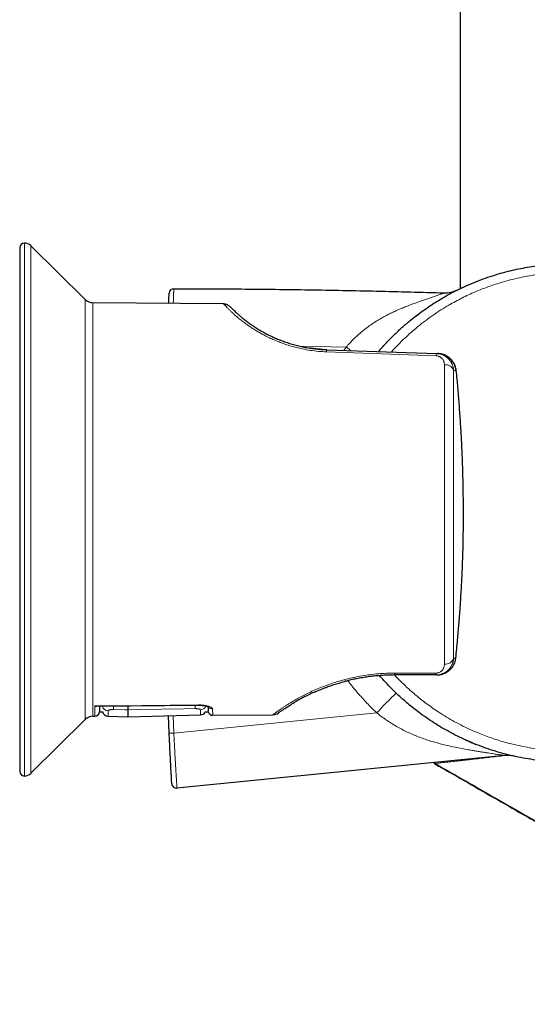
# Model space of a CAD drawing. Header units: millimetres. Extents: x 8 to 2427, y 12 to 2587.
# Tile 134 of 154: x 1622 to 1676, y 923 to 1027. Entities that reach past the tile are written whole.
import ezdxf

# ---------------------------------------------------------------- set-up
doc = ezdxf.new("R2010")
doc.units = ezdxf.units.MM

msp = doc.modelspace()

# ---------------------------------------------------------------- linework, layer by layer
at = {"color": 7, "linetype": 'Continuous', "lineweight": 30}
for p, q in [((1668.9, 1305.23), (1668.9, 998.71)), ((1622.06, 1003.05), (1622.06, 947.36)), ((1629.01, 997.55), (1623.26, 1003.26)), ((1643.73, 997.08), (1629.85, 997.2)), ((1643.77, 997.04), (1643.77, 997.04)), ((1652.28, 992.49), (1652.11, 992.53)), ((1653.96, 992.25), (1653.93, 992.26)), ((1654.14, 992.24), (1654.71, 992.21)), ((1654.64, 992.21), (1654.19, 992.23)), ((1654.71, 992.21), (1666.37, 991.8)), ((1666.37, 991.8), (1666.53, 991.79)), ((1661.89, 957.61), (1661.89, 957.61)), ((1661.89, 957.61), (1661.96, 957.61)), ((1666.3, 957.61), (1661.96, 957.61)), ((1666.41, 957.61), (1666.3, 957.61)), ((1656.68, 956.93), (1656.72, 956.94)), ((1656.69, 956.93), (1656.72, 956.94)), ((1630.22, 954.3), (1641.06, 954.4)), ((1629.85, 953.21), (1630.04, 953.21)), ((1630.54, 953.7), (1630.87, 953.7)), ((1631.45, 953.22), (1633.56, 953.16)), ((1633.56, 953.16), (1641.28, 953.36)), ((1637.95, 951.41), (1637.88, 953.28)), ((1641.8, 953.7), (1642.09, 953.7)), ((1642.58, 953.32), (1649, 953.38)), ((1623.26, 947.15), (1629.01, 952.86)), ((1673.64, 949.04), (1638.78, 945.57))]:
    msp.add_line(p, q, dxfattribs=at)
at = {"color": 252, "linetype": 'Continuous', "lineweight": 0}
for p, q in [((1622.56, 1003.55), (1622.56, 946.86)), ((1623.26, 1003.26), (1623.26, 947.15)), ((1629.01, 952.86), (1629.01, 997.55)), ((1629.85, 997.2), (1629.85, 953.21)), ((1656.77, 992.49), (1651.9, 992.57)), ((1666.34, 991.55), (1654.68, 991.98)), ((1656.52, 992.14), (1656.77, 992.49)), ((1668.49, 989.98), (1668.2, 989.99)), ((1668.2, 959.41), (1668.43, 959.41)), ((1661.97, 957.81), (1666.31, 957.8)), ((1638.37, 953.29), (1638.45, 951.43)), ((1638.45, 951.43), (1660.02, 953.58))]:
    msp.add_line(p, q, dxfattribs=at)
at = {"color": 7, "linetype": 'Continuous', "lineweight": 30, "flags": 128}
for points in [[(1668.42, 959.39), (1668.43, 959.4), (1668.43, 959.41)], [(1666.25, 948.19), (1666.22, 948.18), (1666.19, 948.18), (1666.18, 948.18), (1666.18, 948.18), (1666.18, 948.18)]]:
    msp.add_lwpolyline(points, dxfattribs=at)
at = {"color": 252, "linetype": 'Continuous', "lineweight": 0, "flags": 128}
for points in [[(1666.36, 957.62), (1666.36, 957.62), (1666.41, 957.61)], [(1630.06, 954.32), (1631.06, 954.33), (1635.06, 954.37), (1641.06, 954.42)], [(1641.06, 954.42), (1641.06, 954.4), (1641.06, 954.4)], [(1632.03, 953.93), (1633.23, 953.91), (1633.56, 953.9)], [(1633.56, 953.9), (1634.76, 953.92), (1639.56, 954.01), (1640.7, 954.03)]]:
    msp.add_lwpolyline(points, dxfattribs=at)
at = {"color": 7, "linetype": 'Continuous', "lineweight": 30}
for centre, radius, start, end in [((1622.56, 1003.05), 0.5, 90, 180), ((1622.56, 1002.55), 1, 45.1969, 90), ((1638.45, 998.2), 0.5, 89.94, 177.3187), ((1667.28, 1001.26), 3, 268.2929, 296.4067), ((1629.86, 998.4), 1.2, 225.1969, 269.5), ((1629.86, 952.01), 1.2, 90.5, 134.8031), ((1630.04, 953.71), 0.5, 270.5208, 359), ((1631.46, 953.82), 0.6, 190.8985, 268.4853), ((1641.26, 953.96), 0.6, 271.4978, 334.2919), ((1642.58, 953.82), 0.5, 193.3424, 270.5241), ((1648.99, 954.38), 1, 270.4973, 306.1173), ((1680.4, 974.83), 26.5, 245.5124, 248.2335), ((1673.93, 946.05), 3, 77.3314, 95.6811), ((1666.33, 948.44), 0.3, 211.2059, 240.1023), ((1622.56, 947.36), 0.5, 180, 270), ((1622.56, 947.86), 1, 270, 314.8031), ((1638.73, 946.07), 0.5, 183.3015, 275.6811)]:
    msp.add_arc(centre, radius, start, end, dxfattribs=at)
at = {"color": 252, "linetype": 'Continuous', "lineweight": 0}
for centre, radius, start, end in [((1655.77, 991.97), 1.08, 167.3687, 179.6126), ((1667.61, 991.54), 1.26, 168.3131, 179.5055), ((1667.32, 989.67), 0.942, 19.7835, 95.8699), ((1667.3, 959.69), 0.944, 265.0722, 342.7549), ((1660.29, 957.78), 1.68, 354.089, 0.8815), ((1664.66, 957.78), 1.65, 354.0471, 0.886), ((1694.92, 921.22), 47.59, 133.6108, 137.1653), ((1631.46, 954.39), 0.595, 191.902, 269.0966), ((1637.35, 954.2), 5.32, 178.771, 182.9241), ((1636.16, 954.31), 4.55, 356.4825, 1.0981), ((1641.27, 954.5), 0.601, 271.1758, 333.2297), ((1642.56, 954.49), 0.501, 212.5818, 270.9815), ((1638.08, 956.76), 5.35, 268.6674, 274.0205)]:
    msp.add_arc(centre, radius, start, end, dxfattribs=at)
at = {"color": 7, "linetype": 'Continuous', "lineweight": 30}
for points, knots in [([(1660.23, 992.01), (1660.24, 992.03), (1660.51, 992.35), (1661.06, 992.96), (1661.89, 993.81), (1662.74, 994.6), (1663.51, 995.26), (1664.21, 995.81), (1664.8, 996.25), (1665.38, 996.67), (1665.96, 997.05), (1666.54, 997.42), (1667.28, 997.86), (1668.18, 998.36), (1669.24, 998.87), (1670.3, 999.34), (1671.32, 999.74), (1672.33, 1000.08), (1673.29, 1000.37), (1674.22, 1000.61), (1675.13, 1000.81), (1676.06, 1000.98), (1676.93, 1001.11), (1677.75, 1001.2), (1678.52, 1001.27), (1679.3, 1001.31), (1680.11, 1001.34), (1680.97, 1001.33), (1681.85, 1001.3), (1682.69, 1001.24), (1683.51, 1001.15), (1684.33, 1001.05), (1685.31, 1000.88), (1686.24, 1000.69), (1687.12, 1000.47), (1687.55, 1000.35), (1687.77, 1000.29)], [0, 0, 0, 0, 0.001754, 0.041477, 0.08128, 0.119056, 0.156902, 0.181857, 0.206832, 0.229673, 0.252513, 0.275415, 0.298318, 0.337664, 0.377089, 0.414502, 0.451982, 0.485814, 0.519696, 0.550412, 0.581128, 0.611997, 0.642865, 0.668235, 0.693605, 0.719062, 0.744518, 0.774152, 0.803819, 0.830672, 0.857525, 0.884481, 0.911438, 0.955659, 0.977829, 1, 1, 1, 1]), ([(1637.9, 997.13), (1637.9, 997.16), (1637.91, 997.27), (1637.91, 997.43), (1637.92, 997.62), (1637.93, 997.77), (1637.94, 997.9), (1637.94, 998.01), (1637.95, 998.11), (1637.95, 998.18), (1637.95, 998.22), (1637.95, 998.22), (1637.95, 998.22)], [0, 0, 0, 0, 0.025607, 0.114166, 0.202738, 0.291307, 0.379888, 0.468477, 0.60134, 0.734223, 0.867101, 1, 1, 1, 1]), ([(1643.73, 997.08), (1643.8, 997.08), (1643.93, 997.07), (1644.12, 997.01), (1644.3, 996.91), (1644.4, 996.82), (1644.44, 996.78)], [0, 0, 0, 0, 0.247515, 0.499991, 0.752472, 1, 1, 1, 1]), ([(1643.97, 997.05), (1643.93, 997.06), (1643.86, 997.07), (1643.81, 997.06), (1643.79, 997.05)], [0, 0, 0, 0, 0.561447, 1, 1, 1, 1]), ([(1644.44, 996.78), (1644.45, 996.77), (1644.45, 996.77), (1644.5, 996.72), (1644.57, 996.65), (1644.67, 996.54), (1644.81, 996.41), (1644.98, 996.25), (1645.18, 996.07), (1645.41, 995.86), (1645.69, 995.63), (1646, 995.37), (1646.36, 995.1), (1646.76, 994.82), (1647.21, 994.52), (1647.7, 994.22), (1648.19, 993.95), (1648.67, 993.71), (1649.12, 993.5), (1649.6, 993.29), (1650.1, 993.1), (1650.62, 992.92), (1651.17, 992.76), (1651.73, 992.61), (1652.3, 992.48), (1652.89, 992.38), (1653.48, 992.3), (1653.87, 992.26), (1654.06, 992.24)], [0, 0, 0, 0, 0.043169, 0.086194, 0.129189, 0.172689, 0.215769, 0.258554, 0.301807, 0.344589, 0.387044, 0.430721, 0.47386, 0.51664, 0.5601, 0.603162, 0.646039, 0.678324, 0.71048, 0.742604, 0.774791, 0.807164, 0.839514, 0.87194, 0.904538, 0.93696, 0.969363, 1, 1, 1, 1]), ([(1654.27, 992.23), (1654.13, 992.24), (1653.86, 992.26), (1653.54, 992.29), (1653.31, 992.32), (1653.15, 992.34), (1653.02, 992.36), (1652.94, 992.37), (1652.9, 992.38)], [0, 0, 0, 0, 0.3019514, 0.5690103, 0.6896142, 0.8010675, 0.9041611, 1, 1, 1, 1]), ([(1654.71, 992.2), (1654.69, 992.2), (1654.67, 992.21), (1654.64, 992.21), (1654.63, 992.21)], [0, 0, 0, 0, 0.501289, 1, 1, 1, 1]), ([(1668.49, 989.98), (1668.48, 990.04), (1668.47, 990.16), (1668.42, 990.33), (1668.36, 990.51), (1668.3, 990.66), (1668.23, 990.78), (1668.17, 990.88), (1668.1, 990.98), (1668.02, 991.08), (1667.94, 991.17), (1667.86, 991.25), (1667.79, 991.31), (1667.73, 991.36), (1667.66, 991.41), (1667.59, 991.46), (1667.51, 991.51), (1667.42, 991.56), (1667.33, 991.6), (1667.21, 991.66), (1667.06, 991.71), (1666.9, 991.75), (1666.76, 991.78), (1666.63, 991.79), (1666.56, 991.79), (1666.53, 991.79)], [0, 0, 0, 0, 0.060635, 0.122475, 0.185558, 0.249919, 0.288624, 0.328618, 0.369905, 0.412492, 0.456382, 0.501579, 0.526699, 0.553583, 0.58223, 0.612642, 0.644818, 0.678758, 0.714463, 0.751932, 0.818163, 0.87444, 0.920765, 0.97158, 1, 1, 1, 1]), ([(1668.47, 990), (1668.46, 990.08), (1668.44, 990.22), (1668.38, 990.43), (1668.3, 990.62), (1668.21, 990.8), (1668.1, 990.96), (1667.97, 991.12), (1667.85, 991.24), (1667.72, 991.35), (1667.56, 991.47), (1667.38, 991.58), (1667.16, 991.67), (1666.9, 991.75), (1666.72, 991.78), (1666.62, 991.79)], [0, 0, 0, 0, 0.07828, 0.153576, 0.224651, 0.290263, 0.368652, 0.437232, 0.49645, 0.554663, 0.623243, 0.702242, 0.791371, 0.890404, 1, 1, 1, 1]), ([(1669.25, 974.21), (1669.25, 974.54), (1669.25, 975.2), (1669.24, 976.19), (1669.23, 977.17), (1669.21, 978.16), (1669.19, 979.02), (1669.17, 979.77), (1669.14, 980.41), (1669.12, 981.05), (1669.09, 981.71), (1669.06, 982.36), (1669.02, 983.08), (1668.98, 983.85), (1668.92, 984.72), (1668.86, 985.6), (1668.8, 986.47), (1668.73, 987.33), (1668.66, 988.18), (1668.58, 989.07), (1668.52, 989.67), (1668.49, 989.98)], [0, 0, 0, 0, 0.062517, 0.124874, 0.187486, 0.249701, 0.31196, 0.351528, 0.391693, 0.432582, 0.474304, 0.516952, 0.55691, 0.609801, 0.664586, 0.721346, 0.777965, 0.830374, 0.884834, 0.94137, 1, 1, 1, 1]), ([(1705.86, 982.2), (1705.97, 981.81), (1706.19, 981), (1706.46, 979.73), (1706.67, 978.41), (1706.82, 977.07), (1706.89, 975.91), (1706.91, 974.95), (1706.9, 974.2), (1706.87, 973.48), (1706.83, 972.78), (1706.76, 972.08), (1706.66, 971.21), (1706.5, 970.18), (1706.27, 969.02), (1705.99, 967.88), (1705.7, 966.9), (1705.41, 966.05), (1705.15, 965.35), (1704.89, 964.68), (1704.61, 964.04), (1704.31, 963.4), (1703.93, 962.62), (1703.43, 961.7), (1702.82, 960.68), (1702.17, 959.71), (1701.57, 958.88), (1701.02, 958.18), (1700.55, 957.61), (1700.08, 957.07), (1699.6, 956.56), (1699.11, 956.06), (1698.49, 955.46), (1697.72, 954.76), (1696.81, 954.01), (1695.88, 953.31), (1694.97, 952.69), (1694.07, 952.12), (1693.2, 951.62), (1692.34, 951.17), (1691.5, 950.76), (1690.64, 950.38), (1689.81, 950.05), (1689.03, 949.77), (1688.3, 949.53), (1687.55, 949.31), (1686.72, 949.09), (1685.8, 948.88), (1684.83, 948.7), (1683.88, 948.56), (1682.96, 948.45), (1682.03, 948.38), (1681.15, 948.34), (1680.32, 948.33), (1679.56, 948.34), (1678.79, 948.38), (1677.91, 948.44), (1676.94, 948.55), (1675.86, 948.72), (1674.79, 948.93), (1673.71, 949.18), (1672.65, 949.48), (1671.6, 949.83), (1670.56, 950.22), (1669.56, 950.65), (1668.61, 951.1), (1667.73, 951.56), (1666.89, 952.03), (1666.1, 952.52), (1665.32, 953.04), (1664.61, 953.55), (1663.96, 954.05), (1663.36, 954.53), (1662.78, 955.04), (1662.15, 955.62), (1661.48, 956.28), (1660.85, 956.94), (1660.48, 957.37), (1660.33, 957.54)], [0, 0, 0, 0, 0.016555, 0.035156, 0.053805, 0.072528, 0.091299, 0.101966, 0.112641, 0.122407, 0.132173, 0.141967, 0.15176, 0.168593, 0.185461, 0.201473, 0.217515, 0.228213, 0.23892, 0.248713, 0.258507, 0.268328, 0.278148, 0.295025, 0.311937, 0.327989, 0.344071, 0.354716, 0.36537, 0.375114, 0.384858, 0.394629, 0.4044, 0.421188, 0.43801, 0.453974, 0.469968, 0.484373, 0.4988, 0.511878, 0.524957, 0.5381, 0.551243, 0.562045, 0.572846, 0.583685, 0.594523, 0.608763, 0.623024, 0.635952, 0.648879, 0.661871, 0.674862, 0.685539, 0.696216, 0.706929, 0.717642, 0.732717, 0.747818, 0.763037, 0.778256, 0.793582, 0.808907, 0.824356, 0.839833, 0.853977, 0.868142, 0.880985, 0.893828, 0.906736, 0.919645, 0.930255, 0.940866, 0.951513, 0.96216, 0.976371, 0.990605, 1, 1, 1, 1]), ([(1669.1, 968.13), (1669.11, 968.47), (1669.14, 969.16), (1669.18, 970.17), (1669.21, 971.18), (1669.23, 972.18), (1669.24, 973.2), (1669.25, 973.87), (1669.25, 974.21)], [0, 0, 0, 0, 0.1715363, 0.3378248, 0.5005289, 0.6673306, 0.8336469, 1, 1, 1, 1]), ([(1668.43, 959.41), (1668.47, 959.74), (1668.53, 960.38), (1668.62, 961.32), (1668.69, 962.11), (1668.75, 962.75), (1668.79, 963.26), (1668.83, 963.78), (1668.88, 964.48), (1668.94, 965.32), (1669, 966.29), (1669.05, 967.22), (1669.08, 967.83), (1669.1, 968.13)], [0, 0, 0, 0, 0.112715, 0.221166, 0.325379, 0.384822, 0.44282, 0.499387, 0.565618, 0.680801, 0.79146, 0.897776, 1, 1, 1, 1]), ([(1666.41, 957.61), (1666.42, 957.61), (1666.45, 957.61), (1666.52, 957.61), (1666.6, 957.62), (1666.7, 957.63), (1666.78, 957.64), (1666.88, 957.66), (1666.99, 957.69), (1667.11, 957.73), (1667.24, 957.78), (1667.36, 957.84), (1667.47, 957.9), (1667.57, 957.96), (1667.66, 958.03), (1667.76, 958.11), (1667.88, 958.23), (1668.01, 958.37), (1668.12, 958.52), (1668.23, 958.7), (1668.32, 958.91), (1668.4, 959.16), (1668.42, 959.33), (1668.43, 959.41)], [0, 0, 0, 0, 0.0079201, 0.0316964, 0.0697472, 0.0958806, 0.1260753, 0.1603314, 0.1986492, 0.2410287, 0.2897763, 0.3355074, 0.3782218, 0.4179198, 0.4546017, 0.4882683, 0.5561785, 0.6210944, 0.6830334, 0.7420158, 0.8302775, 0.9162355, 1, 1, 1, 1]), ([(1661.88, 957.61), (1661.7, 957.6), (1661.3, 957.6), (1660.69, 957.57), (1660.06, 957.52), (1659.43, 957.46), (1658.81, 957.37), (1658.19, 957.27), (1657.59, 957.15), (1657.06, 957.03), (1656.73, 956.94), (1656.59, 956.91)], [0, 0, 0, 0, 0.102705, 0.218782, 0.334526, 0.450153, 0.56768, 0.684205, 0.799964, 0.915198, 1, 1, 1, 1]), ([(1661.88, 957.61), (1661.89, 957.61), (1661.92, 957.61), (1661.95, 957.61), (1661.96, 957.61)], [0, 0, 0, 0, 0.49892, 1, 1, 1, 1]), ([(1653.44, 955.8), (1653.48, 955.82), (1653.56, 955.85), (1653.7, 955.92), (1653.88, 955.99), (1654.1, 956.08), (1654.35, 956.18), (1654.69, 956.31), (1655.1, 956.46), (1655.61, 956.63), (1656.16, 956.79), (1656.54, 956.9), (1656.74, 956.95)], [0, 0, 0, 0, 0.043454, 0.096422, 0.159102, 0.231659, 0.314121, 0.402359, 0.540729, 0.686293, 0.839274, 1, 1, 1, 1]), ([(1653.48, 955.82), (1653.3, 955.74), (1652.91, 955.56), (1652.39, 955.3), (1651.89, 955.04), (1651.46, 954.8), (1651.22, 954.65), (1651.11, 954.58)], [0, 0, 0, 0, 0.194039, 0.402644, 0.610535, 0.818775, 1, 1, 1, 1]), ([(1630.06, 954.32), (1630.06, 954.32), (1630.11, 954.31), (1630.17, 954.29), (1630.21, 954.3), (1630.22, 954.3)], [0, 0, 0, 0, 0.0204648, 0.9567052, 1, 1, 1, 1]), ([(1630.55, 954.3), (1630.55, 954.25), (1630.55, 954.12), (1630.54, 953.96), (1630.54, 953.82), (1630.54, 953.74), (1630.54, 953.7), (1630.54, 953.71), (1630.54, 953.71)], [0, 0, 0, 0, 0.138908, 0.336719, 0.536273, 0.735828, 0.922751, 1, 1, 1, 1]), ([(1633.56, 954.33), (1633.56, 954.32), (1633.56, 954.25), (1633.56, 954.15), (1633.56, 954.05), (1633.56, 953.98), (1633.56, 953.93), (1633.56, 953.91), (1633.56, 953.9)], [0, 0, 0, 0, 0.040749, 0.359667, 0.519752, 0.679837, 0.839918, 1, 1, 1, 1]), ([(1641.06, 954.4), (1641.09, 954.4), (1641.16, 954.4), (1641.27, 954.39), (1641.41, 954.38), (1641.54, 954.37), (1641.66, 954.36), (1641.78, 954.34), (1641.88, 954.32), (1641.96, 954.29), (1642.03, 954.27), (1642.09, 954.25), (1642.13, 954.23), (1642.16, 954.22), (1642.17, 954.21), (1642.17, 954.21), (1642.17, 954.21)], [0, 0, 0, 0, 0.042703, 0.126327, 0.211468, 0.29736, 0.382846, 0.466711, 0.547899, 0.62547, 0.699445, 0.770022, 0.84463, 0.909057, 0.969709, 1, 1, 1, 1]), ([(1642.08, 954.25), (1642.08, 954.21), (1642.09, 954.1), (1642.09, 953.95), (1642.09, 953.82), (1642.09, 953.74), (1642.09, 953.7), (1642.09, 953.71), (1642.09, 953.71)], [0, 0, 0, 0, 0.107176, 0.313537, 0.520346, 0.728521, 0.937156, 1, 1, 1, 1]), ([(1649.86, 953.77), (1649.88, 953.79), (1649.93, 953.82), (1650.01, 953.88), (1650.12, 953.95), (1650.26, 954.05), (1650.43, 954.16), (1650.63, 954.29), (1650.87, 954.44), (1651.06, 954.55), (1651.15, 954.61)], [0, 0, 0, 0, 0.095282, 0.199219, 0.311994, 0.433597, 0.563445, 0.701071, 0.846479, 1, 1, 1, 1]), ([(1650.82, 954.41), (1650.82, 954.41), (1650.82, 954.41), (1650.85, 954.42), (1650.85, 954.43)], [0, 0, 0, 0, 0.972613, 1, 1, 1, 1]), ([(1651.15, 954.61), (1651.15, 954.61), (1651.19, 954.64), (1651.24, 954.67), (1651.3, 954.7), (1651.31, 954.71)], [0, 0, 0, 0, 0.002421, 0.925663, 1, 1, 1, 1]), ([(1633.56, 953.9), (1633.56, 953.82), (1633.56, 953.67), (1633.56, 953.49), (1633.56, 953.34), (1633.56, 953.24), (1633.56, 953.17), (1633.56, 953.17), (1633.56, 953.16)], [0, 0, 0, 0, 0.166672, 0.333341, 0.500008, 0.666673, 0.833337, 1, 1, 1, 1]), ([(1649.9, 953.8), (1649.86, 953.77), (1649.76, 953.7), (1649.67, 953.63), (1649.59, 953.58), (1649.59, 953.57), (1649.58, 953.57)], [0, 0, 0, 0, 0.198709, 0.465066, 0.731767, 1, 1, 1, 1]), ([(1638.23, 946.04), (1638.23, 946.04), (1638.23, 946.04), (1638.23, 946.08), (1638.23, 946.15), (1638.22, 946.25), (1638.21, 946.36), (1638.21, 946.48), (1638.2, 946.63), (1638.19, 946.81), (1638.18, 947.03), (1638.16, 947.27), (1638.15, 947.55), (1638.13, 947.85), (1638.12, 948.17), (1638.1, 948.5), (1638.08, 948.85), (1638.06, 949.27), (1638.03, 949.75), (1638.01, 950.3), (1637.98, 950.86), (1637.96, 951.23), (1637.95, 951.41)], [0, 0, 0, 0, 0.062514, 0.125017, 0.187524, 0.250021, 0.291691, 0.33336, 0.375023, 0.416686, 0.458344, 0.500002, 0.541659, 0.583317, 0.624981, 0.666644, 0.708311, 0.749981, 0.812478, 0.874984, 0.937487, 1, 1, 1, 1]), ([(1666.18, 948.18), (1668.27, 946.98), (1672.47, 944.57), (1678.77, 940.96), (1685.11, 937.35), (1691.56, 933.69), (1698.12, 930), (1704.79, 926.27), (1709.24, 923.81), (1711.46, 922.58)], [0, 0, 0, 0, 0.1391756, 0.2789274, 0.4190755, 0.5594403, 0.7065263, 0.8534478, 1, 1, 1, 1]), ([(1666.25, 948.18), (1668.43, 946.93), (1672.92, 944.35), (1679.74, 940.45), (1686.71, 936.48), (1693.7, 932.53), (1700.7, 928.6), (1706.64, 925.28), (1710.24, 923.3), (1711.51, 922.6)], [0, 0, 0, 0, 0.145067, 0.299027, 0.453381, 0.607919, 0.762431, 0.916704, 1, 1, 1, 1])]:
    msp.add_open_spline(points, degree=3, knots=knots, dxfattribs=at)
at = {"color": 252, "linetype": 'Continuous', "lineweight": 0}
for points, knots in [([(1687.61, 999.42), (1687.23, 999.52), (1686.47, 999.73), (1685.29, 999.98), (1684.07, 1000.18), (1682.82, 1000.33), (1681.53, 1000.41), (1680.42, 1000.43), (1679.5, 1000.4), (1678.77, 1000.36), (1678.01, 1000.3), (1677.24, 1000.21), (1676.46, 1000.1), (1675.62, 999.95), (1674.71, 999.75), (1673.75, 999.51), (1672.79, 999.22), (1671.94, 998.93), (1671.18, 998.64), (1670.49, 998.36), (1669.8, 998.05), (1669.09, 997.71), (1668.39, 997.34), (1667.64, 996.92), (1666.85, 996.44), (1666.01, 995.88), (1665.2, 995.29), (1664.48, 994.73), (1663.86, 994.2), (1663.3, 993.71), (1662.74, 993.18), (1662.19, 992.61), (1661.8, 992.21), (1661.61, 991.99), (1661.59, 991.97)], [0, 0, 0, 0, 0.040902, 0.083091, 0.125375, 0.17017, 0.215079, 0.261318, 0.286187, 0.311076, 0.338438, 0.365801, 0.393267, 0.420732, 0.455602, 0.490472, 0.525555, 0.560638, 0.585729, 0.610841, 0.638448, 0.666055, 0.693766, 0.721477, 0.756659, 0.79184, 0.827237, 0.862633, 0.887961, 0.91331, 0.941179, 0.969048, 0.997023, 1, 1, 1, 1]), ([(1638.45, 998.7), (1638.45, 998.7), (1638.45, 998.7), (1638.45, 998.69), (1638.45, 998.65), (1638.45, 998.58), (1638.44, 998.49), (1638.44, 998.4), (1638.43, 998.28), (1638.43, 998.15), (1638.42, 998), (1638.41, 997.82), (1638.41, 997.6), (1638.4, 997.38), (1638.39, 997.21), (1638.39, 997.13)], [0, 0, 0, 0, 0.000012, 0.128041, 0.256412, 0.35389, 0.435415, 0.517204, 0.58622, 0.655226, 0.724995, 0.794751, 0.866549, 0.938339, 1, 1, 1, 1]), ([(1656.77, 992.49), (1656.77, 992.49), (1656.9, 992.64), (1657.16, 992.92), (1657.56, 993.33), (1657.98, 993.72), (1658.42, 994.11), (1658.88, 994.47), (1659.35, 994.82), (1659.84, 995.15), (1660.33, 995.45), (1660.81, 995.73), (1661.29, 995.98), (1661.77, 996.21), (1662.26, 996.44), (1662.75, 996.64), (1663.25, 996.84), (1663.74, 997.03), (1664.22, 997.2), (1664.67, 997.36), (1665.11, 997.51), (1665.53, 997.66), (1665.87, 997.78), (1666.14, 997.87), (1666.35, 997.94), (1666.54, 998.01), (1666.72, 998.08), (1666.87, 998.13), (1667, 998.18), (1667.09, 998.22), (1667.16, 998.24), (1667.19, 998.25), (1667.19, 998.26), (1667.19, 998.26), (1667.19, 998.26)], [0, 0, 0, 0, 0.000004, 0.038674, 0.077409, 0.116359, 0.155793, 0.195312, 0.235327, 0.275613, 0.315988, 0.353057, 0.390326, 0.427595, 0.465055, 0.502807, 0.540606, 0.578688, 0.616837, 0.651973, 0.687101, 0.722769, 0.758417, 0.780416, 0.80241, 0.824847, 0.847282, 0.873541, 0.898969, 0.924403, 0.950477, 0.976558, 0.999996, 1, 1, 1, 1]), ([(1654.68, 991.98), (1654.39, 991.99), (1653.82, 992.02), (1652.96, 992.13), (1652.19, 992.27), (1651.51, 992.43), (1650.91, 992.59), (1650.33, 992.77), (1649.77, 992.97), (1649.24, 993.19), (1648.73, 993.41), (1648.24, 993.65), (1647.78, 993.9), (1647.35, 994.14), (1646.95, 994.39), (1646.56, 994.64), (1646.17, 994.92), (1645.78, 995.21), (1645.4, 995.51), (1645.06, 995.79), (1644.77, 996.05), (1644.52, 996.29), (1644.29, 996.51), (1644.09, 996.71), (1643.93, 996.87), (1643.82, 996.99), (1643.75, 997.07), (1643.74, 997.08), (1643.73, 997.08)], [0, 0, 0, 0, 0.042144, 0.08418, 0.126444, 0.157912, 0.189372, 0.220959, 0.252807, 0.283807, 0.314955, 0.346363, 0.378143, 0.409011, 0.440179, 0.471737, 0.50377, 0.544676, 0.586372, 0.629001, 0.669419, 0.710575, 0.752564, 0.801448, 0.851229, 0.901077, 0.950397, 1, 1, 1, 1]), ([(1657.27, 992.12), (1657.21, 992.16), (1657.04, 992.29), (1656.87, 992.42), (1656.77, 992.49)], [0, 0, 0, 0, 0.381481, 1, 1, 1, 1]), ([(1667.22, 990.61), (1667.22, 990.64), (1667.22, 990.72), (1667.2, 990.82), (1667.17, 990.93), (1667.13, 991.03), (1667.08, 991.13), (1667, 991.24), (1666.91, 991.33), (1666.81, 991.41), (1666.73, 991.46), (1666.64, 991.49), (1666.51, 991.54), (1666.41, 991.55), (1666.34, 991.55)], [0, 0, 0, 0, 0.0879155, 0.1744448, 0.2600713, 0.3491845, 0.4347903, 0.5176203, 0.6465724, 0.7067335, 0.7648717, 0.8248201, 0.8835635, 1, 1, 1, 1]), ([(1666.37, 991.8), (1666.43, 991.8), (1666.57, 991.79), (1666.75, 991.75), (1666.9, 991.71), (1667.03, 991.66), (1667.15, 991.61), (1667.28, 991.54), (1667.4, 991.46), (1667.51, 991.38), (1667.62, 991.28), (1667.71, 991.19), (1667.78, 991.1), (1667.84, 991.03), (1667.89, 990.96), (1667.94, 990.88), (1667.99, 990.79), (1668.03, 990.7), (1668.08, 990.58), (1668.13, 990.43), (1668.18, 990.22), (1668.2, 990.07), (1668.2, 989.99)], [0, 0, 0, 0, 0.066278, 0.133293, 0.178502, 0.224202, 0.270454, 0.318296, 0.367654, 0.418582, 0.471129, 0.525342, 0.556324, 0.588475, 0.6218, 0.656304, 0.691993, 0.728871, 0.766942, 0.831467, 0.909152, 1, 1, 1, 1]), ([(1661.93, 957.61), (1662.07, 957.45), (1662.44, 957.06), (1663, 956.51), (1663.59, 955.97), (1664.14, 955.49), (1664.73, 955.01), (1665.34, 954.54), (1665.97, 954.09), (1666.68, 953.61), (1667.46, 953.12), (1668.31, 952.63), (1669.19, 952.17), (1670.01, 951.79), (1670.74, 951.47), (1671.42, 951.2), (1672.12, 950.94), (1672.86, 950.69), (1673.6, 950.47), (1674.42, 950.25), (1675.31, 950.05), (1676.28, 949.86), (1677.26, 949.72), (1678.15, 949.62), (1678.95, 949.56), (1679.68, 949.52), (1680.44, 949.51), (1681.21, 949.52), (1681.99, 949.55), (1682.84, 949.61), (1683.76, 949.71), (1684.74, 949.85), (1685.71, 950.04), (1686.59, 950.24), (1687.37, 950.44), (1688.08, 950.65), (1688.8, 950.88), (1689.54, 951.15), (1690.27, 951.44), (1691.06, 951.78), (1691.89, 952.18), (1692.78, 952.64), (1693.65, 953.14), (1694.42, 953.62), (1695.09, 954.08), (1695.7, 954.51), (1696.31, 954.98), (1696.92, 955.48), (1697.52, 956), (1698.15, 956.58), (1698.82, 957.24), (1699.51, 957.98), (1700.17, 958.75), (1700.85, 959.61), (1701.54, 960.57), (1702.23, 961.63), (1702.86, 962.71), (1703.43, 963.82), (1703.94, 964.94), (1704.4, 966.07), (1704.74, 967.07), (1705, 967.92), (1705.2, 968.64), (1705.38, 969.39), (1705.54, 970.17), (1705.68, 970.96), (1705.8, 971.82), (1705.9, 972.76), (1705.97, 973.77), (1706, 974.79), (1705.98, 975.71), (1705.95, 976.52), (1705.89, 977.23), (1705.82, 977.94), (1705.71, 978.78), (1705.54, 979.76), (1705.3, 980.9), (1705.09, 981.65), (1704.99, 982.04)], [0, 0, 0, 0, 0.009141, 0.023778, 0.034072, 0.044374, 0.055701, 0.067028, 0.078398, 0.089768, 0.104205, 0.118641, 0.133168, 0.147694, 0.157993, 0.1683, 0.179632, 0.190964, 0.202339, 0.213714, 0.228155, 0.242596, 0.257126, 0.271655, 0.282036, 0.292425, 0.303846, 0.315268, 0.326732, 0.338197, 0.352751, 0.367306, 0.381948, 0.396591, 0.407096, 0.417609, 0.429166, 0.440724, 0.452325, 0.463926, 0.478654, 0.493383, 0.508201, 0.523019, 0.533637, 0.544263, 0.555946, 0.567629, 0.579356, 0.591084, 0.605973, 0.620862, 0.635843, 0.650824, 0.669579, 0.688178, 0.706822, 0.725057, 0.743334, 0.761288, 0.779282, 0.789921, 0.800568, 0.812275, 0.823981, 0.835734, 0.847486, 0.862409, 0.877332, 0.892351, 0.907369, 0.917783, 0.928196, 0.938642, 0.949088, 0.965694, 0.982334, 1, 1, 1, 1]), ([(1668.2, 959.41), (1668.2, 959.37), (1668.19, 959.3), (1668.18, 959.2), (1668.16, 959.1), (1668.14, 959.01), (1668.12, 958.93), (1668.1, 958.86), (1668.06, 958.78), (1668.02, 958.68), (1667.97, 958.58), (1667.91, 958.48), (1667.85, 958.39), (1667.79, 958.31), (1667.7, 958.21), (1667.59, 958.09), (1667.47, 957.99), (1667.36, 957.92), (1667.29, 957.87), (1667.21, 957.83), (1667.09, 957.77), (1666.93, 957.71), (1666.73, 957.65), (1666.52, 957.61), (1666.37, 957.61), (1666.3, 957.61)], [0, 0, 0, 0, 0.041287, 0.079845, 0.115673, 0.148772, 0.179143, 0.206785, 0.2317, 0.276077, 0.318691, 0.35955, 0.398661, 0.436035, 0.471681, 0.539732, 0.604788, 0.636241, 0.666991, 0.697057, 0.726457, 0.796673, 0.865448, 0.93311, 1, 1, 1, 1]), ([(1666.31, 957.8), (1666.35, 957.81), (1666.42, 957.81), (1666.53, 957.83), (1666.63, 957.86), (1666.75, 957.91), (1666.86, 957.98), (1666.95, 958.06), (1667.01, 958.14), (1667.08, 958.22), (1667.13, 958.32), (1667.18, 958.44), (1667.21, 958.58), (1667.22, 958.69), (1667.22, 958.75)], [0, 0, 0, 0, 0.0560389, 0.1120783, 0.1700567, 0.2317299, 0.3484725, 0.4116991, 0.4789551, 0.5618503, 0.6480134, 0.7380896, 0.8677187, 1, 1, 1, 1]), ([(1649, 953.38), (1649.01, 953.38), (1649.01, 953.39), (1649.09, 953.45), (1649.2, 953.53), (1649.33, 953.63), (1649.48, 953.74), (1649.66, 953.86), (1649.86, 954.01), (1650.09, 954.16), (1650.36, 954.34), (1650.64, 954.52), (1651, 954.74), (1651.42, 954.99), (1651.94, 955.28), (1652.51, 955.57), (1653.12, 955.87), (1653.78, 956.16), (1654.48, 956.43), (1655.21, 956.7), (1655.98, 956.94), (1656.78, 957.16), (1657.6, 957.35), (1658.45, 957.52), (1659.32, 957.64), (1660.2, 957.74), (1661.08, 957.8), (1661.67, 957.8), (1661.97, 957.81)], [0, 0, 0, 0, 0.041777, 0.083299, 0.124686, 0.156156, 0.187413, 0.218514, 0.249518, 0.281061, 0.312307, 0.343323, 0.374178, 0.416273, 0.457971, 0.499466, 0.541351, 0.583029, 0.624714, 0.666341, 0.707886, 0.749567, 0.791341, 0.833078, 0.874997, 0.91665, 0.958248, 1, 1, 1, 1]), ([(1660.02, 953.58), (1659.84, 953.75), (1659.49, 954.09), (1658.98, 954.62), (1658.48, 955.16), (1657.88, 955.84), (1657.37, 956.45), (1657.04, 956.89), (1656.96, 957)], [0, 0, 0, 0, 0.160129, 0.320257, 0.480636, 0.641015, 0.907477, 1, 1, 1, 1]), ([(1630.04, 953.21), (1630.04, 953.22), (1630.04, 953.23), (1630.04, 953.3), (1630.05, 953.41), (1630.05, 953.57), (1630.05, 953.78), (1630.06, 954.02), (1630.06, 954.22), (1630.06, 954.32)], [0, 0, 0, 0, 0.142569, 0.285138, 0.428004, 0.571771, 0.715841, 0.857774, 1, 1, 1, 1]), ([(1641.06, 954.42), (1641.15, 954.42), (1641.31, 954.42), (1641.55, 954.4), (1641.77, 954.37), (1641.98, 954.33), (1642.16, 954.28), (1642.32, 954.22), (1642.44, 954.16), (1642.52, 954.1), (1642.56, 954.04), (1642.57, 954.01), (1642.57, 953.99)], [0, 0, 0, 0, 0.101172, 0.202359, 0.303892, 0.405454, 0.510136, 0.614843, 0.724598, 0.834365, 0.917183, 1, 1, 1, 1]), ([(1631.45, 953.79), (1631.45, 953.8), (1631.45, 953.82), (1631.48, 953.84), (1631.52, 953.86), (1631.58, 953.88), (1631.66, 953.9), (1631.74, 953.92), (1631.83, 953.92), (1631.93, 953.93), (1632, 953.93), (1632.03, 953.93)], [0, 0, 0, 0, 0.114715, 0.229422, 0.343574, 0.457699, 0.569275, 0.680817, 0.788153, 0.895468, 1, 1, 1, 1]), ([(1631.45, 953.79), (1631.45, 953.74), (1631.45, 953.64), (1631.45, 953.51), (1631.45, 953.4), (1631.45, 953.31), (1631.45, 953.23), (1631.45, 953.22), (1631.45, 953.22)], [0, 0, 0, 0, 0.141178, 0.282505, 0.424281, 0.566206, 0.782835, 1, 1, 1, 1]), ([(1640.7, 954.03), (1640.73, 954.03), (1640.8, 954.03), (1640.89, 954.02), (1640.98, 954.01), (1641.09, 954), (1641.18, 953.98), (1641.24, 953.95), (1641.27, 953.92), (1641.28, 953.91), (1641.28, 953.9)], [0, 0, 0, 0, 0.104427, 0.208864, 0.313878, 0.418915, 0.632691, 0.743774, 0.854874, 1, 1, 1, 1]), ([(1641.28, 953.36), (1641.28, 953.37), (1641.28, 953.37), (1641.28, 953.4), (1641.28, 953.44), (1641.28, 953.53), (1641.28, 953.66), (1641.28, 953.82), (1641.28, 953.9)], [0, 0, 0, 0, 0.131007, 0.262124, 0.393573, 0.525133, 0.762239, 1, 1, 1, 1]), ([(1642.57, 953.99), (1642.57, 953.91), (1642.58, 953.75), (1642.58, 953.57), (1642.58, 953.43), (1642.58, 953.34), (1642.58, 953.33), (1642.58, 953.32)], [0, 0, 0, 0, 0.184393, 0.386994, 0.590108, 0.794789, 1, 1, 1, 1]), ([(1673.64, 949.04), (1673.64, 949.04), (1673.64, 949.04), (1673.63, 949.04), (1673.6, 949.04), (1673.55, 949.05), (1673.48, 949.06), (1673.38, 949.08), (1673.25, 949.1), (1673.07, 949.13), (1672.85, 949.16), (1672.6, 949.2), (1672.38, 949.23), (1672.15, 949.27), (1671.88, 949.31), (1671.52, 949.37), (1671.12, 949.43), (1670.7, 949.5), (1670.26, 949.57), (1669.72, 949.66), (1669.09, 949.78), (1668.32, 949.93), (1667.6, 950.09), (1666.92, 950.26), (1666.34, 950.41), (1665.75, 950.58), (1665.17, 950.77), (1664.58, 950.98), (1664, 951.22), (1663.41, 951.47), (1662.83, 951.75), (1662.26, 952.06), (1661.7, 952.39), (1661.14, 952.75), (1660.58, 953.14), (1660.21, 953.42), (1660.02, 953.58), (1660.02, 953.58)], [0, 0, 0, 0, 0.000004, 0.01605, 0.032192, 0.048442, 0.064822, 0.080644, 0.09659, 0.11784, 0.139339, 0.161058, 0.182938, 0.191201, 0.215948, 0.242049, 0.268237, 0.297007, 0.325831, 0.355965, 0.401343, 0.446794, 0.501426, 0.538017, 0.574635, 0.611444, 0.648288, 0.686117, 0.723997, 0.762049, 0.800502, 0.839028, 0.877967, 0.917143, 0.956398, 0.999996, 1, 1, 1, 1]), ([(1638.45, 951.43), (1638.45, 951.43), (1638.46, 951.21), (1638.48, 950.79), (1638.51, 950.21), (1638.54, 949.71), (1638.56, 949.28), (1638.58, 948.91), (1638.6, 948.55), (1638.62, 948.21), (1638.64, 947.89), (1638.66, 947.57), (1638.68, 947.27), (1638.7, 946.99), (1638.71, 946.73), (1638.73, 946.5), (1638.74, 946.3), (1638.75, 946.13), (1638.76, 945.98), (1638.76, 945.86), (1638.77, 945.77), (1638.78, 945.69), (1638.78, 945.62), (1638.78, 945.58), (1638.78, 945.57), (1638.78, 945.57), (1638.78, 945.57)], [0, 0, 0, 0, 0.000006, 0.06565, 0.131463, 0.181405, 0.223163, 0.265046, 0.302345, 0.339638, 0.37742, 0.415195, 0.453892, 0.492585, 0.532321, 0.57206, 0.611984, 0.652438, 0.692901, 0.734081, 0.775059, 0.816169, 0.865683, 0.932733, 0.999994, 1, 1, 1, 1]), ([(1673.69, 949.04), (1673.52, 949.02), (1673.07, 948.97), (1672.35, 948.89), (1671.56, 948.8), (1670.84, 948.71), (1670.23, 948.64), (1669.72, 948.58), (1669.29, 948.54), (1668.9, 948.49), (1668.56, 948.45), (1668.23, 948.41), (1667.89, 948.37), (1667.54, 948.33), (1667.21, 948.3), (1666.91, 948.26), (1666.66, 948.23), (1666.47, 948.21), (1666.34, 948.2), (1666.27, 948.19), (1666.25, 948.19), (1666.25, 948.19)], [0, 0, 0, 0, 0.050587, 0.131674, 0.213339, 0.295238, 0.35908, 0.412524, 0.466074, 0.509208, 0.552413, 0.595988, 0.63966, 0.69392, 0.748429, 0.803823, 0.859578, 0.9096, 0.959967, 0.990517, 1, 1, 1, 1])]:
    msp.add_open_spline(points, degree=3, knots=knots, dxfattribs=at)
at = {"color": 7, "linetype": 'Continuous', "lineweight": 30}
msp.add_open_spline([(1638.45, 998.7), (1640.85, 998.69), (1645.64, 998.68), (1652.82, 998.59), (1660.01, 998.46), (1664.8, 998.32), (1667.19, 998.26)], degree=3, dxfattribs=at)
at = {"color": 252, "linetype": 'Continuous', "lineweight": 0}
for points in [[(1667.22, 958.75), (1667.22, 959), (1667.22, 959.49), (1667.22, 960.28), (1667.22, 961.12), (1667.22, 961.98), (1667.22, 962.89), (1667.22, 963.83), (1667.22, 964.8), (1667.22, 965.79), (1667.22, 966.81), (1667.22, 967.85), (1667.22, 968.92), (1667.22, 970), (1667.22, 971.09), (1667.22, 972.2), (1667.22, 973.31), (1667.22, 974.43), (1667.22, 975.55), (1667.22, 976.66), (1667.22, 977.78), (1667.22, 978.89), (1667.22, 979.99), (1667.22, 981.07), (1667.22, 982.14), (1667.22, 983.19), (1667.22, 984.22), (1667.22, 985.23), (1667.22, 986.21), (1667.22, 987.16), (1667.22, 988.08), (1667.22, 988.96), (1667.22, 989.81), (1667.22, 990.34), (1667.22, 990.61)], [(1668.2, 989.99), (1668.2, 989.73), (1668.2, 989.22), (1668.2, 988.41), (1668.2, 987.56), (1668.2, 986.68), (1668.2, 985.77), (1668.2, 984.83), (1668.2, 983.86), (1668.2, 982.87), (1668.2, 981.86), (1668.2, 980.84), (1668.2, 979.79), (1668.2, 978.74), (1668.2, 977.68), (1668.2, 976.61), (1668.2, 975.53), (1668.2, 974.46), (1668.2, 973.38), (1668.2, 972.32), (1668.2, 971.26), (1668.2, 970.21), (1668.2, 969.17), (1668.2, 968.15), (1668.2, 967.15), (1668.2, 966.17), (1668.2, 965.21), (1668.2, 964.28), (1668.2, 963.38), (1668.2, 962.52), (1668.2, 961.68), (1668.2, 960.88), (1668.2, 960.12), (1668.2, 959.65), (1668.2, 959.41)]]:
    msp.add_open_spline(points, degree=3, dxfattribs=at)

doc.saveas('drawing.dxf')
